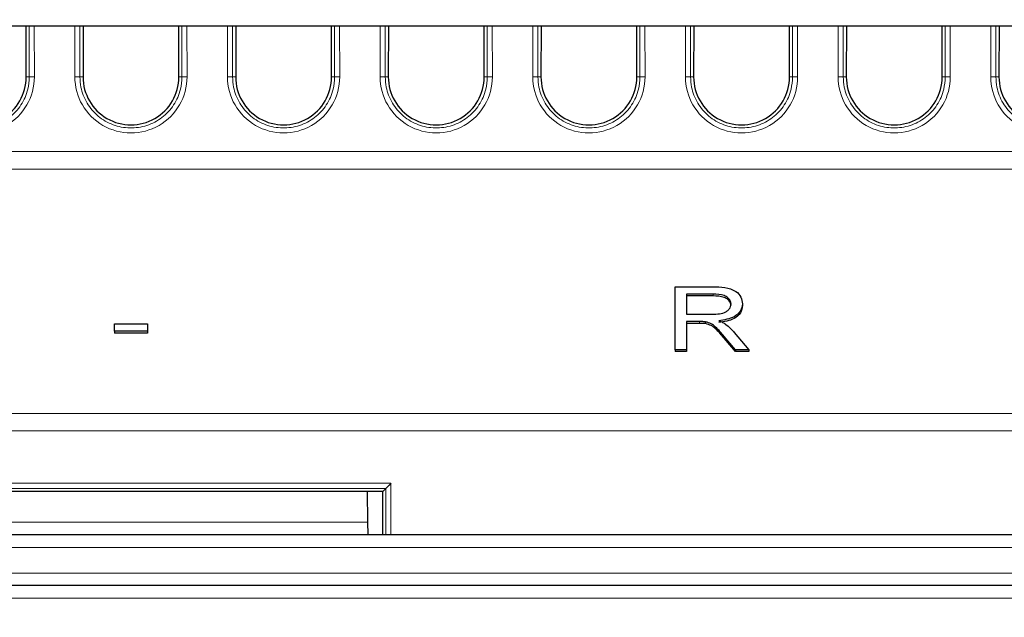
# Paper-space layout 'Blatt3' of a CAD drawing. Header units: millimetres. Extents: x 5 to 418, y 2 to 292.
# Tile 20 of 36: x 227 to 253, y 196 to 212. Entities that reach past the tile are written whole.
import ezdxf

# ---------------------------------------------------------------- set-up
doc = ezdxf.new("R2010")
doc.units = ezdxf.units.MM
doc.layers.add('SLD-0', color=7, linetype='Continuous')
doc.styles.add('SLDTEXTSTYLE0', font='TXT', dxfattribs={"width": 0.605})
doc.dimstyles.new('SLDDIMSTYLE5', dxfattribs={"dimtxt": 3.5, "dimasz": 3.302, "dimexe": 0, "dimexo": 0.0625, "dimgap": 0.875, "dimtad": 1, "dimlfac": 1.5, "dimrnd": 1e-09, "dimzin": 12, "dimdsep": 46, "dimtxsty": 'SLDTEXTSTYLE0', "dimsah": 1, "dimcen": 0.09, "dimadec": 0, "dimazin": 3, "dimtfac": 1, "dimtofl": 0, "dimtmove": 0, "dimatfit": 3, "dimfxl": 1, "dimfrac": 2, "dimtolj": 1, "dimtzin": 12, "dimarcsym": 0})

# ---------------------------------------------------------------- blocks, each defined once
blk = doc.blocks.new('_D_12')
at = {"layer": 'SLD-0', "color": 7}
for p, q in [((146.79, 140.933), (146.79, 271.389)), ((312.79, 140.933), (312.79, 271.389)), ((146.79, 270.389), (312.79, 270.389))]:
    blk.add_line(p, q, dxfattribs=at)
for points in [[(146.79, 270.389), (150.092, 269.881), (150.092, 270.897)], [(312.79, 270.389), (309.488, 270.897), (309.488, 269.881)]]:
    blk.add_solid(points, dxfattribs=at)
at = {"layer": 'SLD-0', "color": 7, "insert": (225.779, 274.901), "char_height": 3.5, "attachment_point": 1, "style": 'SLDTEXTSTYLE0'}
blk.add_mtext('249', dxfattribs=at)

psp = doc.layouts.new('Blatt3')

# ---------------------------------------------------------------- linework, layer by layer
at = {"color": 7, "linetype": 'Continuous', "lineweight": 25}
for p, q in [((288.4953, 211.5998), (171.0843, 211.5998)), ((227.0457, 210.2665), (227.0444, 211.5998)), ((228.5351, 211.5998), (228.5339, 210.2665)), ((231.0457, 210.2665), (231.0444, 211.5998)), ((232.5351, 211.5998), (232.5339, 210.2665)), ((235.0457, 210.2665), (235.0444, 211.5998)), ((236.5351, 211.5998), (236.5339, 210.2665)), ((239.0457, 210.2665), (239.0444, 211.5998)), ((240.5351, 211.5998), (240.5339, 210.2665)), ((243.0457, 210.2665), (243.0444, 211.5998)), ((244.5351, 211.5998), (244.5339, 210.2665)), ((247.0457, 210.2665), (247.0444, 211.5998)), ((248.5351, 211.5998), (248.5339, 210.2665)), ((251.0457, 210.2665), (251.0444, 211.5998)), ((252.5351, 211.5998), (252.5339, 210.2665)), ((244.0486, 204.7624), (245.0311, 204.7624)), ((244.0486, 203.1124), (244.0486, 204.7624)), ((245.0432, 204.572), (244.3477, 204.572)), ((244.3477, 204.572), (244.3477, 204.0432)), ((245.0432, 204.5248), (244.3477, 204.5248)), ((245.8135, 204.3175), (245.8135, 204.2703)), ((244.3477, 204.0432), (244.9726, 204.0432)), ((244.6847, 203.8528), (244.3477, 203.8528)), ((244.3477, 203.8528), (244.3477, 203.1124)), ((244.8469, 203.8452), (244.8469, 203.798)), ((229.356, 203.599), (229.356, 203.7893)), ((229.356, 203.7893), (230.2236, 203.7893)), ((229.356, 203.599), (229.356, 203.5518)), ((230.2236, 203.599), (229.356, 203.599)), ((230.2236, 203.7893), (230.2236, 203.599)), ((230.2236, 203.599), (230.2236, 203.5518)), ((244.6847, 203.8056), (244.3477, 203.8056)), ((245.5994, 203.5679), (245.9766, 203.1124)), ((230.2236, 203.5518), (229.356, 203.5518)), ((245.6275, 203.1124), (245.3367, 203.4608)), ((245.6275, 203.0653), (245.3367, 203.4137)), ((244.3477, 203.1124), (244.0486, 203.1124)), ((244.0486, 203.1124), (244.0486, 203.0653)), ((244.3477, 203.0653), (244.0486, 203.0653)), ((244.3477, 203.1124), (244.3477, 203.0653)), ((245.6275, 203.1124), (245.6275, 203.0653)), ((245.9766, 203.1124), (245.6275, 203.1124)), ((245.9766, 203.0653), (245.6275, 203.0653)), ((245.9766, 203.1124), (245.9766, 203.0653)), ((236.3889, 199.3989), (236.4695, 199.4795)), ((236.3889, 199.3989), (223.1907, 199.3989)), ((235.9774, 199.3989), (235.9915, 198.594)), ((236.39, 198.2665), (236.3889, 199.3989)), ((235.9915, 198.594), (235.9972, 198.2665)), ((166.7289, 198.2665), (292.8507, 198.2665)), ((286.3516, 196.9331), (173.228, 196.9331))]:
    psp.add_line(p, q, dxfattribs=at)
at = {"color": 7, "linetype": 'Continuous', "lineweight": 18}
for p, q in [((227.1264, 210.2665), (227.1252, 211.5998)), ((227.2583, 211.5998), (227.2595, 210.2688)), ((228.3201, 210.2688), (228.3213, 211.5998)), ((228.4544, 211.5998), (228.4532, 210.2665)), ((231.1264, 210.2665), (231.1252, 211.5998)), ((231.2583, 211.5998), (231.2595, 210.2688)), ((232.3201, 210.2688), (232.3213, 211.5998)), ((232.4544, 211.5998), (232.4532, 210.2665)), ((235.1264, 210.2665), (235.1252, 211.5998)), ((235.2583, 211.5998), (235.2595, 210.2688)), ((236.3201, 210.2688), (236.3213, 211.5998)), ((236.4544, 211.5998), (236.4532, 210.2665)), ((239.1264, 210.2665), (239.1252, 211.5998)), ((239.2583, 211.5998), (239.2595, 210.2688)), ((240.3201, 210.2688), (240.3213, 211.5998)), ((240.4544, 211.5998), (240.4532, 210.2665)), ((243.1264, 210.2665), (243.1252, 211.5998)), ((243.2583, 211.5998), (243.2595, 210.2688)), ((244.3201, 210.2688), (244.3213, 211.5998)), ((244.4544, 211.5998), (244.4532, 210.2665)), ((247.1264, 210.2665), (247.1252, 211.5998)), ((247.2583, 211.5998), (247.2595, 210.2688)), ((248.3201, 210.2688), (248.3213, 211.5998)), ((248.4544, 211.5998), (248.4532, 210.2665)), ((251.1264, 210.2665), (251.1252, 211.5998)), ((251.2583, 211.5998), (251.2595, 210.2688)), ((252.3201, 210.2688), (252.3213, 211.5998)), ((252.4544, 211.5998), (252.4532, 210.2665)), ((227.0457, 210.2665), (227.1264, 210.2665)), ((228.5339, 210.2665), (228.4532, 210.2665)), ((231.0457, 210.2665), (231.1264, 210.2665)), ((232.5339, 210.2665), (232.4532, 210.2665)), ((235.0457, 210.2665), (235.1264, 210.2665)), ((236.5339, 210.2665), (236.4532, 210.2665)), ((239.0457, 210.2665), (239.1264, 210.2665)), ((240.5339, 210.2665), (240.4532, 210.2665)), ((243.0457, 210.2665), (243.1264, 210.2665)), ((244.5339, 210.2665), (244.4532, 210.2665)), ((247.0457, 210.2665), (247.1264, 210.2665)), ((248.5339, 210.2665), (248.4532, 210.2665)), ((251.0457, 210.2665), (251.1264, 210.2665)), ((252.5339, 210.2665), (252.4532, 210.2665)), ((166.6201, 208.3084), (292.9595, 208.3084)), ((292.9675, 207.8486), (166.6121, 207.8486)), ((245.0432, 204.572), (245.0432, 204.5248)), ((244.6847, 203.8528), (244.6847, 203.8056)), ((245.3367, 203.4608), (245.3367, 203.4137)), ((166.5003, 201.4444), (293.0793, 201.4444)), ((293.0873, 200.9847), (166.4923, 200.9847)), ((222.977, 199.6149), (236.6026, 199.6149)), ((236.4695, 199.4795), (223.1101, 199.4795)), ((236.4707, 198.2665), (236.4696, 199.4796)), ((236.6026, 199.6149), (236.6038, 198.2665)), ((223.5881, 198.594), (235.9915, 198.594)), ((292.8857, 197.9273), (166.6939, 197.9273)), ((166.6945, 197.2606), (292.8851, 197.2606)), ((286.3516, 196.6056), (173.228, 196.6056))]:
    psp.add_line(p, q, dxfattribs=at)
for centre, radius, start, end in [((225.7898, 210.2674), 1.4697, 179.94759, 0.05241), ((227.2305, 208.119), 2.15, 89.22651, 92.77593), ((228.3491, 208.119), 2.15, 87.22407, 90.77349), ((229.7898, 210.2674), 1.4697, 179.94759, 0.05241), ((231.2305, 208.119), 2.15, 89.22651, 92.77593), ((232.3491, 208.119), 2.15, 87.22407, 90.77349), ((233.7898, 210.2674), 1.4697, 179.94759, 0.05241), ((235.2305, 208.119), 2.15, 89.22651, 92.77593), ((236.3491, 208.119), 2.15, 87.22407, 90.77349), ((237.7898, 210.2674), 1.4697, 179.94759, 0.05241), ((239.2305, 208.119), 2.15, 89.22651, 92.77593), ((240.3491, 208.119), 2.15, 87.22407, 90.77349), ((241.7898, 210.2674), 1.4697, 179.94759, 0.05241), ((243.2305, 208.119), 2.15, 89.22651, 92.77593), ((244.3491, 208.119), 2.15, 87.22407, 90.77349), ((245.7898, 210.2674), 1.4697, 179.94759, 0.05241), ((247.2305, 208.119), 2.15, 89.22651, 92.77593), ((248.3491, 208.119), 2.15, 87.22407, 90.77349), ((249.7898, 210.2674), 1.4697, 179.94759, 0.05241), ((251.2305, 208.119), 2.15, 89.22651, 92.77593), ((252.3491, 208.119), 2.15, 87.22407, 90.77349), ((253.7898, 210.2674), 1.4697, 179.94759, 0.05241)]:
    psp.add_arc(centre, radius, start, end, dxfattribs=at)
at = {"color": 7, "linetype": 'Continuous', "lineweight": 25}
for centre in [(225.7898, 210.2653), (229.7898, 210.2653), (233.7898, 210.2653), (237.7898, 210.2653), (241.7898, 210.2653), (245.7898, 210.2653), (249.7898, 210.2653), (253.7898, 210.2653)]:
    psp.add_arc(centre, 1.2559, 179.94759, 0.05241, dxfattribs=at)
for centre, major_axis, ratio, start_param, end_param in [((236.4691, 199.6126), (0, 0.1333), 0.0524078, 3.1939525, 3.2113978), ((236.6026, 199.6126), (0.1332, 0.1333), 0.0087269, 1.5620617, 3.0805061)]:
    psp.add_ellipse(centre, major_axis=major_axis, ratio=ratio, start_param=start_param, end_param=end_param, dxfattribs=at)
at = {"color": 7, "linetype": 'Continuous', "lineweight": 18}
for points, knots in [([(224.4532, 210.2665), (224.4585, 210.177), (224.4726, 209.9378), (224.6209, 209.5679), (224.9159, 209.2199), (225.3116, 208.9896), (225.7607, 208.9032), (226.2129, 208.9704), (226.6181, 209.1834), (226.9275, 209.5183), (227.1003, 209.8993), (227.1187, 210.1578), (227.1264, 210.2665)], [0, 0, 0, 0, 0.06406111, 0.17136471, 0.27866598, 0.38595039, 0.49321567, 0.60046793, 0.70771899, 0.81498118, 0.92226197, 1, 1, 1, 1]), ([(228.4532, 210.2665), (228.4585, 210.177), (228.4726, 209.9378), (228.6209, 209.5679), (228.9159, 209.2199), (229.3116, 208.9896), (229.7607, 208.9032), (230.2129, 208.9704), (230.6181, 209.1834), (230.9275, 209.5183), (231.1003, 209.8993), (231.1187, 210.1578), (231.1264, 210.2665)], [0, 0, 0, 0, 0.0640611, 0.1713647, 0.278666, 0.3859504, 0.4932157, 0.6004679, 0.707719, 0.8149812, 0.922262, 1, 1, 1, 1]), ([(232.4532, 210.2665), (232.4585, 210.177), (232.4726, 209.9378), (232.6209, 209.5679), (232.9159, 209.2199), (233.3116, 208.9896), (233.7607, 208.9032), (234.2129, 208.9704), (234.6181, 209.1834), (234.9275, 209.5183), (235.1003, 209.8993), (235.1187, 210.1578), (235.1264, 210.2665)], [0, 0, 0, 0, 0.0640611, 0.1713647, 0.278666, 0.3859504, 0.4932157, 0.6004679, 0.707719, 0.8149812, 0.922262, 1, 1, 1, 1]), ([(236.4532, 210.2665), (236.4585, 210.177), (236.4726, 209.9378), (236.6209, 209.5679), (236.9159, 209.2199), (237.3116, 208.9896), (237.7607, 208.9032), (238.2129, 208.9704), (238.6181, 209.1834), (238.9275, 209.5183), (239.1003, 209.8993), (239.1187, 210.1578), (239.1264, 210.2665)], [0, 0, 0, 0, 0.0640611, 0.1713647, 0.278666, 0.3859504, 0.4932157, 0.6004679, 0.707719, 0.8149812, 0.922262, 1, 1, 1, 1]), ([(240.4532, 210.2665), (240.4585, 210.177), (240.4726, 209.9378), (240.6209, 209.5679), (240.9159, 209.2199), (241.3116, 208.9896), (241.7607, 208.9032), (242.2129, 208.9704), (242.6181, 209.1834), (242.9275, 209.5183), (243.1003, 209.8993), (243.1187, 210.1578), (243.1264, 210.2665)], [0, 0, 0, 0, 0.0640611, 0.1713647, 0.278666, 0.3859504, 0.4932157, 0.6004679, 0.707719, 0.8149812, 0.922262, 1, 1, 1, 1]), ([(244.4532, 210.2665), (244.4585, 210.177), (244.4726, 209.9378), (244.6209, 209.5679), (244.9159, 209.2199), (245.3116, 208.9896), (245.7607, 208.9032), (246.2129, 208.9704), (246.6181, 209.1834), (246.9275, 209.5183), (247.1003, 209.8993), (247.1187, 210.1578), (247.1264, 210.2665)], [0, 0, 0, 0, 0.0640611, 0.1713647, 0.278666, 0.3859504, 0.4932157, 0.6004679, 0.707719, 0.8149812, 0.922262, 1, 1, 1, 1]), ([(248.4532, 210.2665), (248.4585, 210.177), (248.4726, 209.9378), (248.6209, 209.5679), (248.9159, 209.2199), (249.3116, 208.9896), (249.7607, 208.9032), (250.2129, 208.9704), (250.6181, 209.1834), (250.9275, 209.5183), (251.1003, 209.8993), (251.1187, 210.1578), (251.1264, 210.2665)], [0, 0, 0, 0, 0.0640611, 0.1713647, 0.278666, 0.3859504, 0.4932157, 0.6004679, 0.707719, 0.8149812, 0.922262, 1, 1, 1, 1]), ([(252.4532, 210.2665), (252.4585, 210.177), (252.4726, 209.9378), (252.6209, 209.5679), (252.9159, 209.2199), (253.3116, 208.9896), (253.7607, 208.9032), (254.2129, 208.9704), (254.6181, 209.1834), (254.9275, 209.5183), (255.1003, 209.8993), (255.1187, 210.1578), (255.1264, 210.2665)], [0, 0, 0, 0, 0.0640611, 0.1713647, 0.278666, 0.3859504, 0.4932157, 0.6004679, 0.707719, 0.8149812, 0.922262, 1, 1, 1, 1])]:
    psp.add_open_spline(points, degree=3, knots=knots, dxfattribs=at)
at = {"color": 7, "linetype": 'Continuous', "lineweight": 25}
for points, knots in [([(245.0311, 204.7624), (245.1386, 204.7616), (245.3522, 204.76), (245.6397, 204.67), (245.788, 204.496), (245.805, 204.377), (245.8135, 204.3175)], [0, 0, 0, 0, 0.2816712, 0.5592017, 0.779411, 1, 1, 1, 1]), ([(245.5144, 204.3125), (245.5109, 204.3424), (245.504, 204.4021), (245.437, 204.4807), (245.29, 204.5627), (245.145, 204.5682), (245.0432, 204.572)], [0, 0, 0, 0, 0.187143, 0.3740744, 0.5609724, 1, 1, 1, 1]), ([(245.5144, 204.2654), (245.5109, 204.2953), (245.504, 204.355), (245.437, 204.4336), (245.29, 204.5156), (245.145, 204.521), (245.0432, 204.5248)], [0, 0, 0, 0, 0.187143, 0.3740744, 0.5609724, 1, 1, 1, 1]), ([(244.9726, 204.0432), (245.1025, 204.0452), (245.2652, 204.0478), (245.4169, 204.1288), (245.4926, 204.2012), (245.5057, 204.2681), (245.5144, 204.3125)], [0, 0, 0, 0, 0.4990317, 0.6247059, 0.7504425, 1, 1, 1, 1]), ([(245.8135, 204.3175), (245.8039, 204.2531), (245.7846, 204.1244), (245.5696, 203.934), (245.3368, 203.8967), (245.1947, 203.8739)], [0, 0, 0, 0, 0.28051737, 0.56050161, 1, 1, 1, 1]), ([(245.8135, 204.2703), (245.8039, 204.206), (245.7846, 204.0773), (245.5696, 203.8868), (245.3368, 203.8496), (245.1947, 203.8268)], [0, 0, 0, 0, 0.2805174, 0.5605016, 1, 1, 1, 1]), ([(244.8469, 203.8452), (244.8167, 203.8479), (244.7629, 203.8528), (244.7086, 203.8528), (244.6847, 203.8528)], [0, 0, 0, 0, 0.5598527, 1, 1, 1, 1]), ([(245.3367, 203.4608), (245.2649, 203.5452), (245.165, 203.6627), (245.0025, 203.8021), (244.8987, 203.8308), (244.8469, 203.8452)], [0, 0, 0, 0, 0.5608802, 0.7807292, 1, 1, 1, 1]), ([(245.1947, 203.8739), (245.2287, 203.8604), (245.2895, 203.8361), (245.3412, 203.8029), (245.3639, 203.7883)], [0, 0, 0, 0, 0.5600936, 1, 1, 1, 1]), ([(244.8469, 203.798), (244.8167, 203.8008), (244.7629, 203.8057), (244.7086, 203.8057), (244.6847, 203.8056)], [0, 0, 0, 0, 0.5598527, 1, 1, 1, 1]), ([(245.3367, 203.4137), (245.2649, 203.498), (245.165, 203.6155), (245.0025, 203.755), (244.8987, 203.7837), (244.8469, 203.798)], [0, 0, 0, 0, 0.56088018, 0.78072921, 1, 1, 1, 1]), ([(245.3639, 203.7883), (245.4122, 203.7495), (245.4985, 203.6801), (245.5686, 203.6022), (245.5994, 203.5679)], [0, 0, 0, 0, 0.5598938, 1, 1, 1, 1])]:
    psp.add_open_spline(points, degree=3, knots=knots, dxfattribs=at)

# ---------------------------------------------------------------- dimensions: what is measured, and where the dimension line sits
at = {"layer": 'SLD-0', "color": 7}
dim = psp.add_linear_dim(base=(312.7898, 270.3894), p1=(146.7898, 140.9331), p2=(312.7898, 140.9331), dimstyle='SLDDIMSTYLE5', dxfattribs=at)
dim.commit()
dim.dimension.update_dxf_attribs({"geometry": '_D_12', "text_midpoint": (229.7898, 270.3894), "dimtype": 160})

doc.saveas('drawing.dxf')
